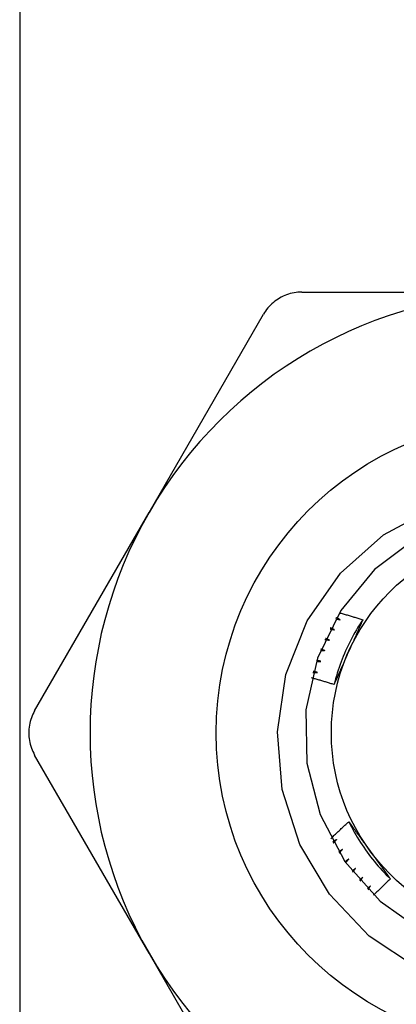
# Model space of a CAD drawing. Header units: inches. Extents: x 6 to 216, y 11 to 118.
# Tile 13 of 212: x 7.723 to 7.891, y 21.705 to 22.143. Entities that reach past the tile are written whole.
import ezdxf

# ---------------------------------------------------------------- set-up
doc = ezdxf.new("R2010")
doc.units = ezdxf.units.IN
doc.header["$MEASUREMENT"] = 0
doc.layers.add('Visible Edges(ANSI)', color=7, linetype='Continuous', lineweight=25)
doc.layers.add('Visible Tangent Edges(ANSI)', color=7, linetype='Continuous', lineweight=25)

msp = doc.modelspace()

# ---------------------------------------------------------------- linework, layer by layer
at = {"layer": 'Visible Edges(ANSI)'}
for p, q in [((7.84848, 22.02192), (7.9502, 22.02192)), ((7.78057, 21.92398), (7.83143, 22.01207)), ((7.72971, 21.83589), (7.78057, 21.92398)), ((7.78057, 21.72812), (7.72971, 21.81621)), ((7.83143, 21.64003), (7.78057, 21.72812))]:
    msp.add_line(p, q, dxfattribs=at)
at = {"layer": 'Visible Edges(ANSI)', "flags": 128}
for points in [[(7.84848, 22.02192), (7.84763, 22.0219), (7.84677, 22.02184), (7.84591, 22.02175), (7.84506, 22.02161), (7.84421, 22.02144), (7.84337, 22.02123), (7.84254, 22.02099), (7.84172, 22.02071), (7.84092, 22.0204), (7.84014, 22.02006), (7.83938, 22.01968), (7.83864, 22.01928), (7.83792, 22.01884), (7.83721, 22.01837), (7.83652, 22.01786), (7.83585, 22.01732), (7.8352, 22.01675), (7.83458, 22.01616), (7.83398, 22.01553), (7.8334, 22.01488), (7.83286, 22.01421), (7.83235, 22.01352), (7.83188, 22.0128), (7.83143, 22.01207)], [(7.89995, 21.72145), (7.87849, 21.7357), (7.86077, 21.75431), (7.84763, 21.77644), (7.8398, 21.80093), (7.83769, 21.82655), (7.84146, 21.852), (7.85093, 21.87586), (7.86566, 21.89695), (7.88483, 21.91403), (7.90747, 21.92618)], [(7.89973, 21.91283), (7.88086, 21.89865), (7.86583, 21.88046), (7.85546, 21.85926), (7.85032, 21.83623), (7.85071, 21.81263), (7.85659, 21.78978), (7.86764, 21.76893), (7.88326, 21.75123), (7.90257, 21.73767)], [(7.86518, 21.87944), (7.86561, 21.87931), (7.86605, 21.87919), (7.86648, 21.87906), (7.86692, 21.87894), (7.86735, 21.87881), (7.86779, 21.87869), (7.86822, 21.87856), (7.86865, 21.87843), (7.86909, 21.8783), (7.86952, 21.87818), (7.86996, 21.87805), (7.87039, 21.87792), (7.87082, 21.87779), (7.87126, 21.87766), (7.87169, 21.87753), (7.87213, 21.8774), (7.87256, 21.87726), (7.87299, 21.87713), (7.87342, 21.877), (7.87386, 21.87687), (7.87429, 21.87673), (7.87472, 21.8766), (7.87515, 21.87646), (7.87559, 21.87633)], [(7.87559, 21.87632), (7.87486, 21.87522), (7.87415, 21.87411), (7.87346, 21.87299), (7.87278, 21.87186), (7.87211, 21.87072), (7.87147, 21.86957), (7.87084, 21.86841), (7.87023, 21.86724), (7.86963, 21.86607), (7.86905, 21.86488), (7.86849, 21.86369), (7.86795, 21.86248), (7.86742, 21.86127), (7.86691, 21.86006), (7.86642, 21.85883), (7.86595, 21.8576), (7.8655, 21.85636), (7.86506, 21.85512), (7.86464, 21.85387), (7.86424, 21.85261), (7.86386, 21.85135), (7.8635, 21.85008), (7.86315, 21.84881), (7.86283, 21.84753)], [(7.86358, 21.87681), (7.86367, 21.87679), (7.86375, 21.87677), (7.86383, 21.87675), (7.86391, 21.87673), (7.864, 21.8767), (7.86408, 21.87668), (7.86416, 21.87666), (7.86424, 21.87664), (7.86433, 21.87662), (7.86441, 21.8766), (7.86449, 21.87658), (7.86457, 21.87656), (7.86466, 21.87654), (7.86474, 21.87651), (7.86482, 21.87649), (7.86491, 21.87647), (7.86499, 21.87645), (7.86507, 21.87643), (7.86515, 21.87641), (7.86524, 21.87639), (7.86532, 21.87637), (7.8654, 21.87634), (7.86548, 21.87632), (7.86557, 21.8763)], [(7.86557, 21.8763), (7.86549, 21.87634), (7.86542, 21.87638), (7.86535, 21.87642), (7.86528, 21.87646), (7.86521, 21.8765), (7.86514, 21.87654), (7.86506, 21.87658), (7.86499, 21.87662), (7.86492, 21.87666), (7.86485, 21.8767), (7.86478, 21.87674), (7.86471, 21.87678), (7.86463, 21.87682), (7.86456, 21.87686), (7.86449, 21.8769), (7.86442, 21.87694), (7.86435, 21.87698), (7.86428, 21.87702), (7.8642, 21.87706), (7.86413, 21.8771), (7.86406, 21.87714), (7.86399, 21.87718), (7.86392, 21.87722), (7.86385, 21.87726)], [(7.87559, 21.87633), (7.87533, 21.87574), (7.87507, 21.87515), (7.87481, 21.87455), (7.87455, 21.87396), (7.87429, 21.87337), (7.87403, 21.87278), (7.87376, 21.87219), (7.8735, 21.8716), (7.87324, 21.871), (7.87298, 21.87041), (7.87272, 21.86982), (7.87245, 21.86923), (7.87219, 21.86863), (7.87193, 21.86804), (7.87166, 21.86745), (7.8714, 21.86685), (7.87113, 21.86626), (7.87087, 21.86566), (7.8706, 21.86507), (7.87034, 21.86447), (7.87007, 21.86387), (7.86981, 21.86328), (7.86954, 21.86268), (7.86927, 21.86208)], [(7.86106, 21.87224), (7.86115, 21.87223), (7.86123, 21.87221), (7.86132, 21.8722), (7.8614, 21.87218), (7.86148, 21.87216), (7.86157, 21.87214), (7.86165, 21.87213), (7.86173, 21.87211), (7.86182, 21.87209), (7.8619, 21.87208), (7.86198, 21.87206), (7.86207, 21.87204), (7.86215, 21.87203), (7.86224, 21.87201), (7.86232, 21.87199), (7.8624, 21.87198), (7.86249, 21.87196), (7.86257, 21.87194), (7.86265, 21.87193), (7.86274, 21.87191), (7.86282, 21.87189), (7.8629, 21.87188), (7.86299, 21.87186), (7.86307, 21.87184)], [(7.86307, 21.87184), (7.863, 21.87188), (7.86292, 21.87191), (7.86285, 21.87195), (7.86278, 21.87198), (7.8627, 21.87202), (7.86263, 21.87206), (7.86256, 21.87209), (7.86248, 21.87213), (7.86241, 21.87216), (7.86234, 21.8722), (7.86226, 21.87224), (7.86219, 21.87227), (7.86211, 21.87231), (7.86204, 21.87234), (7.86197, 21.87238), (7.86189, 21.87242), (7.86182, 21.87245), (7.86175, 21.87249), (7.86167, 21.87253), (7.8616, 21.87256), (7.86153, 21.8726), (7.86145, 21.87263), (7.86138, 21.87267), (7.86131, 21.87271)], [(7.85879, 21.86756), (7.85887, 21.86754), (7.85896, 21.86753), (7.85904, 21.86752), (7.85912, 21.86751), (7.85921, 21.86749), (7.85929, 21.86748), (7.85938, 21.86747), (7.85946, 21.86746), (7.85955, 21.86745), (7.85963, 21.86743), (7.85972, 21.86742), (7.8598, 21.86741), (7.85988, 21.8674), (7.85997, 21.86738), (7.86005, 21.86737), (7.86014, 21.86736), (7.86022, 21.86735), (7.86031, 21.86733), (7.86039, 21.86732), (7.86048, 21.86731), (7.86056, 21.8673), (7.86064, 21.86728), (7.86073, 21.86727), (7.86081, 21.86726)], [(7.86081, 21.86726), (7.86074, 21.86729), (7.86066, 21.86732), (7.86059, 21.86735), (7.86051, 21.86739), (7.86044, 21.86742), (7.86036, 21.86745), (7.86028, 21.86748), (7.86021, 21.86751), (7.86013, 21.86755), (7.86006, 21.86758), (7.85998, 21.86761), (7.85991, 21.86764), (7.85983, 21.86767), (7.85976, 21.86771), (7.85968, 21.86774), (7.85961, 21.86777), (7.85953, 21.8678), (7.85946, 21.86784), (7.85938, 21.86787), (7.8593, 21.8679), (7.85923, 21.86793), (7.85915, 21.86797), (7.85908, 21.868), (7.859, 21.86803)], [(7.85676, 21.86276), (7.85684, 21.86275), (7.85693, 21.86274), (7.85701, 21.86273), (7.8571, 21.86272), (7.85718, 21.86272), (7.85727, 21.86271), (7.85735, 21.8627), (7.85744, 21.86269), (7.85752, 21.86268), (7.85761, 21.86268), (7.85769, 21.86267), (7.85778, 21.86266), (7.85786, 21.86265), (7.85794, 21.86264), (7.85803, 21.86264), (7.85811, 21.86263), (7.8582, 21.86262), (7.85828, 21.86261), (7.85837, 21.8626), (7.85845, 21.8626), (7.85854, 21.86259), (7.85862, 21.86258), (7.85871, 21.86257), (7.85879, 21.86256)], [(7.85879, 21.86256), (7.85872, 21.86259), (7.85864, 21.86262), (7.85856, 21.86265), (7.85849, 21.86267), (7.85841, 21.8627), (7.85833, 21.86273), (7.85826, 21.86276), (7.85818, 21.86279), (7.8581, 21.86282), (7.85802, 21.86284), (7.85795, 21.86287), (7.85787, 21.8629), (7.85779, 21.86293), (7.85772, 21.86296), (7.85764, 21.86298), (7.85756, 21.86301), (7.85749, 21.86304), (7.85741, 21.86307), (7.85733, 21.8631), (7.85725, 21.86313), (7.85718, 21.86315), (7.8571, 21.86318), (7.85702, 21.86321), (7.85695, 21.86324)], [(7.86927, 21.86208), (7.869, 21.86147), (7.86873, 21.86086), (7.86846, 21.86025), (7.86819, 21.85964), (7.86792, 21.85903), (7.86765, 21.85842), (7.86738, 21.85782), (7.86711, 21.85721), (7.86684, 21.8566), (7.86657, 21.85599), (7.8663, 21.85539), (7.86603, 21.85478), (7.86576, 21.85418), (7.86549, 21.85357), (7.86523, 21.85297), (7.86496, 21.85236), (7.86469, 21.85176), (7.86442, 21.85115), (7.86416, 21.85055), (7.86389, 21.84995), (7.86362, 21.84934), (7.86336, 21.84874), (7.86309, 21.84813), (7.86283, 21.84753)], [(7.85498, 21.85786), (7.85506, 21.85785), (7.85515, 21.85785), (7.85523, 21.85785), (7.85532, 21.85784), (7.8554, 21.85784), (7.85549, 21.85784), (7.85557, 21.85783), (7.85566, 21.85783), (7.85574, 21.85782), (7.85583, 21.85782), (7.85591, 21.85782), (7.856, 21.85781), (7.85608, 21.85781), (7.85617, 21.85781), (7.85626, 21.8578), (7.85634, 21.8578), (7.85643, 21.8578), (7.85651, 21.85779), (7.8566, 21.85779), (7.85668, 21.85778), (7.85677, 21.85778), (7.85685, 21.85778), (7.85694, 21.85777), (7.85702, 21.85777)], [(7.85702, 21.85777), (7.85694, 21.85779), (7.85687, 21.85782), (7.85679, 21.85784), (7.85671, 21.85786), (7.85663, 21.85789), (7.85655, 21.85791), (7.85647, 21.85794), (7.8564, 21.85796), (7.85632, 21.85799), (7.85624, 21.85801), (7.85616, 21.85803), (7.85608, 21.85806), (7.856, 21.85808), (7.85593, 21.85811), (7.85585, 21.85813), (7.85577, 21.85815), (7.85569, 21.85818), (7.85561, 21.8582), (7.85553, 21.85823), (7.85546, 21.85825), (7.85538, 21.85828), (7.8553, 21.8583), (7.85522, 21.85833), (7.85514, 21.85835)], [(7.85345, 21.85287), (7.85354, 21.85287), (7.85362, 21.85287), (7.85371, 21.85287), (7.8538, 21.85287), (7.85388, 21.85288), (7.85397, 21.85288), (7.85405, 21.85288), (7.85414, 21.85288), (7.85422, 21.85288), (7.85431, 21.85288), (7.85439, 21.85288), (7.85448, 21.85288), (7.85456, 21.85288), (7.85465, 21.85288), (7.85473, 21.85288), (7.85482, 21.85288), (7.8549, 21.85289), (7.85499, 21.85289), (7.85507, 21.85289), (7.85516, 21.85289), (7.85525, 21.85289), (7.85533, 21.85289), (7.85542, 21.85289), (7.8555, 21.85289)], [(7.8555, 21.85289), (7.85542, 21.85291), (7.85534, 21.85293), (7.85526, 21.85295), (7.85518, 21.85297), (7.8551, 21.85299), (7.85502, 21.85301), (7.85494, 21.85303), (7.85487, 21.85305), (7.85479, 21.85307), (7.85471, 21.85309), (7.85463, 21.85311), (7.85455, 21.85313), (7.85447, 21.85315), (7.85439, 21.85317), (7.85431, 21.85319), (7.85423, 21.85321), (7.85415, 21.85323), (7.85407, 21.85325), (7.85399, 21.85327), (7.85391, 21.85329), (7.85383, 21.85331), (7.85375, 21.85333), (7.85367, 21.85335), (7.85359, 21.85337)], [(7.86283, 21.84753), (7.86241, 21.84766), (7.862, 21.84779), (7.86158, 21.84791), (7.86117, 21.84804), (7.86075, 21.84817), (7.86033, 21.84829), (7.85992, 21.84842), (7.8595, 21.84854), (7.85908, 21.84866), (7.85867, 21.84879), (7.85825, 21.84891), (7.85783, 21.84903), (7.85742, 21.84916), (7.857, 21.84928), (7.85658, 21.8494), (7.85616, 21.84952), (7.85575, 21.84964), (7.85533, 21.84976), (7.85491, 21.84988), (7.85449, 21.85), (7.85407, 21.85011), (7.85366, 21.85023), (7.85324, 21.85035), (7.85282, 21.85046)], [(7.72971, 21.83589), (7.7293, 21.83514), (7.72892, 21.83437), (7.72858, 21.83358), (7.72827, 21.83278), (7.72799, 21.83196), (7.72775, 21.83113), (7.72754, 21.83029), (7.72738, 21.82944), (7.72725, 21.82859), (7.72715, 21.82774), (7.7271, 21.82689), (7.72708, 21.82605), (7.7271, 21.82521), (7.72715, 21.82436), (7.72725, 21.82351), (7.72738, 21.82266), (7.72754, 21.82181), (7.72775, 21.82097), (7.72799, 21.82014), (7.72827, 21.81932), (7.72858, 21.81851), (7.72892, 21.81773), (7.7293, 21.81696), (7.72971, 21.81621)], [(7.86145, 21.77911), (7.86178, 21.77943), (7.8621, 21.77974), (7.86243, 21.78005), (7.86275, 21.78037), (7.86308, 21.78068), (7.86341, 21.781), (7.86373, 21.78131), (7.86406, 21.78162), (7.86439, 21.78193), (7.86472, 21.78225), (7.86505, 21.78256), (7.86538, 21.78287), (7.8657, 21.78318), (7.86603, 21.78349), (7.86636, 21.7838), (7.86669, 21.78411), (7.86702, 21.78442), (7.86736, 21.78473), (7.86769, 21.78504), (7.86802, 21.78534), (7.86835, 21.78565), (7.86868, 21.78596), (7.86902, 21.78627), (7.86935, 21.78657)], [(7.86935, 21.78657), (7.86973, 21.78605), (7.87011, 21.78553), (7.8705, 21.78501), (7.87088, 21.78449), (7.87126, 21.78397), (7.87164, 21.78345), (7.87202, 21.78292), (7.8724, 21.7824), (7.87279, 21.78188), (7.87317, 21.78136), (7.87355, 21.78083), (7.87393, 21.78031), (7.87431, 21.77978), (7.8747, 21.77926), (7.87508, 21.77873), (7.87546, 21.77821), (7.87584, 21.77768), (7.87623, 21.77715), (7.87661, 21.77663), (7.87699, 21.7761), (7.87738, 21.77557), (7.87776, 21.77504), (7.87815, 21.77451), (7.87853, 21.77398)], [(7.86936, 21.78658), (7.86994, 21.78539), (7.87055, 21.78422), (7.87117, 21.78306), (7.87181, 21.78191), (7.87247, 21.78076), (7.87314, 21.77963), (7.87383, 21.7785), (7.87454, 21.77739), (7.87526, 21.77628), (7.876, 21.77519), (7.87675, 21.77411), (7.87752, 21.77304), (7.8783, 21.77198), (7.8791, 21.77093), (7.87992, 21.76989), (7.88075, 21.76886), (7.88159, 21.76785), (7.88245, 21.76685), (7.88333, 21.76586), (7.88422, 21.76489), (7.88512, 21.76393), (7.88604, 21.76298), (7.88697, 21.76205), (7.88791, 21.76113)], [(7.86395, 21.77863), (7.86388, 21.77858), (7.86381, 21.77854), (7.86374, 21.7785), (7.86367, 21.77846), (7.8636, 21.77842), (7.86353, 21.77838), (7.86345, 21.77833), (7.86338, 21.77829), (7.86331, 21.77825), (7.86324, 21.77821), (7.86317, 21.77817), (7.8631, 21.77813), (7.86303, 21.77809), (7.86296, 21.77804), (7.86289, 21.778), (7.86282, 21.77796), (7.86275, 21.77792), (7.86268, 21.77788), (7.86261, 21.77784), (7.86254, 21.7778), (7.86246, 21.77775), (7.86239, 21.77771), (7.86232, 21.77767), (7.86225, 21.77763)], [(7.8625, 21.77717), (7.86256, 21.77724), (7.86262, 21.7773), (7.86268, 21.77736), (7.86274, 21.77742), (7.8628, 21.77748), (7.86286, 21.77754), (7.86293, 21.7776), (7.86299, 21.77766), (7.86305, 21.77772), (7.86311, 21.77778), (7.86317, 21.77784), (7.86323, 21.7779), (7.86329, 21.77796), (7.86335, 21.77802), (7.86341, 21.77808), (7.86347, 21.77814), (7.86353, 21.7782), (7.86359, 21.77826), (7.86365, 21.77832), (7.86371, 21.77838), (7.86377, 21.77845), (7.86383, 21.77851), (7.86389, 21.77857), (7.86395, 21.77863)], [(7.86653, 21.77421), (7.86646, 21.77417), (7.86639, 21.77412), (7.86632, 21.77408), (7.86625, 21.77403), (7.86618, 21.77399), (7.86612, 21.77394), (7.86605, 21.7739), (7.86598, 21.77385), (7.86591, 21.77381), (7.86584, 21.77376), (7.86577, 21.77372), (7.86571, 21.77367), (7.86564, 21.77363), (7.86557, 21.77358), (7.8655, 21.77354), (7.86543, 21.77349), (7.86536, 21.77345), (7.8653, 21.7734), (7.86523, 21.77336), (7.86516, 21.77331), (7.86509, 21.77327), (7.86502, 21.77322), (7.86495, 21.77318), (7.86488, 21.77313)], [(7.86516, 21.77269), (7.86522, 21.77275), (7.86527, 21.77282), (7.86533, 21.77288), (7.86539, 21.77294), (7.86544, 21.77301), (7.8655, 21.77307), (7.86556, 21.77313), (7.86561, 21.7732), (7.86567, 21.77326), (7.86573, 21.77332), (7.86579, 21.77339), (7.86584, 21.77345), (7.8659, 21.77352), (7.86596, 21.77358), (7.86601, 21.77364), (7.86607, 21.77371), (7.86613, 21.77377), (7.86618, 21.77383), (7.86624, 21.7739), (7.8663, 21.77396), (7.86636, 21.77402), (7.86641, 21.77409), (7.86647, 21.77415), (7.86653, 21.77421)], [(7.87853, 21.77398), (7.87893, 21.77344), (7.87932, 21.7729), (7.87971, 21.77236), (7.8801, 21.77182), (7.88049, 21.77128), (7.88089, 21.77074), (7.88128, 21.77021), (7.88167, 21.76967), (7.88206, 21.76913), (7.88245, 21.7686), (7.88284, 21.76806), (7.88323, 21.76752), (7.88362, 21.76699), (7.88401, 21.76645), (7.8844, 21.76592), (7.88479, 21.76538), (7.88518, 21.76485), (7.88557, 21.76432), (7.88596, 21.76379), (7.88635, 21.76325), (7.88674, 21.76272), (7.88713, 21.76219), (7.88752, 21.76166), (7.88791, 21.76113)], [(7.86933, 21.76994), (7.86926, 21.76989), (7.8692, 21.76984), (7.86913, 21.76979), (7.86907, 21.76975), (7.869, 21.7697), (7.86893, 21.76965), (7.86887, 21.7696), (7.8688, 21.76955), (7.86874, 21.7695), (7.86867, 21.76945), (7.8686, 21.7694), (7.86854, 21.76936), (7.86847, 21.76931), (7.86841, 21.76926), (7.86834, 21.76921), (7.86827, 21.76916), (7.86821, 21.76911), (7.86814, 21.76906), (7.86808, 21.76902), (7.86801, 21.76897), (7.86794, 21.76892), (7.86788, 21.76887), (7.86781, 21.76882), (7.86775, 21.76877)], [(7.86804, 21.76835), (7.8681, 21.76841), (7.86815, 21.76848), (7.8682, 21.76855), (7.86826, 21.76861), (7.86831, 21.76868), (7.86836, 21.76875), (7.86842, 21.76881), (7.86847, 21.76888), (7.86853, 21.76895), (7.86858, 21.76901), (7.86863, 21.76908), (7.86869, 21.76914), (7.86874, 21.76921), (7.86879, 21.76928), (7.86885, 21.76934), (7.8689, 21.76941), (7.86895, 21.76948), (7.86901, 21.76954), (7.86906, 21.76961), (7.86911, 21.76968), (7.86917, 21.76974), (7.86922, 21.76981), (7.86928, 21.76987), (7.86933, 21.76994)], [(7.87235, 21.76582), (7.87229, 21.76577), (7.87222, 21.76571), (7.87216, 21.76566), (7.8721, 21.76561), (7.87203, 21.76556), (7.87197, 21.76551), (7.87191, 21.76545), (7.87184, 21.7654), (7.87178, 21.76535), (7.87172, 21.7653), (7.87165, 21.76525), (7.87159, 21.76519), (7.87153, 21.76514), (7.87146, 21.76509), (7.8714, 21.76504), (7.87134, 21.76499), (7.87127, 21.76493), (7.87121, 21.76488), (7.87115, 21.76483), (7.87108, 21.76478), (7.87102, 21.76473), (7.87096, 21.76468), (7.87089, 21.76462), (7.87083, 21.76457)], [(7.87115, 21.76416), (7.8712, 21.76423), (7.87125, 21.7643), (7.8713, 21.76437), (7.87135, 21.76444), (7.8714, 21.76451), (7.87145, 21.76458), (7.8715, 21.76464), (7.87155, 21.76471), (7.8716, 21.76478), (7.87165, 21.76485), (7.8717, 21.76492), (7.87175, 21.76499), (7.8718, 21.76506), (7.87185, 21.76513), (7.8719, 21.7652), (7.87195, 21.76527), (7.872, 21.76534), (7.87205, 21.7654), (7.8721, 21.76547), (7.87215, 21.76554), (7.8722, 21.76561), (7.87225, 21.76568), (7.8723, 21.76575), (7.87235, 21.76582)], [(7.87558, 21.76186), (7.87552, 21.7618), (7.87546, 21.76175), (7.8754, 21.76169), (7.87534, 21.76164), (7.87528, 21.76158), (7.87522, 21.76153), (7.87516, 21.76147), (7.8751, 21.76142), (7.87504, 21.76136), (7.87498, 21.76131), (7.87492, 21.76125), (7.87486, 21.7612), (7.8748, 21.76114), (7.87473, 21.76109), (7.87467, 21.76103), (7.87461, 21.76098), (7.87455, 21.76092), (7.87449, 21.76087), (7.87443, 21.76081), (7.87437, 21.76076), (7.87431, 21.7607), (7.87425, 21.76064), (7.87419, 21.76059), (7.87413, 21.76053)], [(7.87447, 21.76014), (7.87451, 21.76021), (7.87456, 21.76028), (7.87461, 21.76036), (7.87465, 21.76043), (7.8747, 21.7605), (7.87475, 21.76057), (7.87479, 21.76064), (7.87484, 21.76071), (7.87488, 21.76079), (7.87493, 21.76086), (7.87498, 21.76093), (7.87502, 21.761), (7.87507, 21.76107), (7.87512, 21.76114), (7.87516, 21.76122), (7.87521, 21.76129), (7.87526, 21.76136), (7.8753, 21.76143), (7.87535, 21.7615), (7.8754, 21.76157), (7.87544, 21.76164), (7.87549, 21.76172), (7.87554, 21.76179), (7.87558, 21.76186)], [(7.88791, 21.76113), (7.88759, 21.76083), (7.88727, 21.76053), (7.88696, 21.76024), (7.88664, 21.75994), (7.88632, 21.75964), (7.886, 21.75934), (7.88569, 21.75905), (7.88537, 21.75875), (7.88506, 21.75845), (7.88474, 21.75815), (7.88443, 21.75785), (7.88411, 21.75755), (7.8838, 21.75725), (7.88348, 21.75695), (7.88317, 21.75665), (7.88286, 21.75635), (7.88254, 21.75605), (7.88223, 21.75574), (7.88192, 21.75544), (7.88161, 21.75514), (7.8813, 21.75484), (7.88099, 21.75453), (7.88067, 21.75423), (7.88036, 21.75392)], [(7.87901, 21.75807), (7.87896, 21.75801), (7.8789, 21.75796), (7.87884, 21.7579), (7.87878, 21.75784), (7.87873, 21.75778), (7.87867, 21.75772), (7.87861, 21.75766), (7.87855, 21.75761), (7.8785, 21.75755), (7.87844, 21.75749), (7.87838, 21.75743), (7.87832, 21.75737), (7.87827, 21.75731), (7.87821, 21.75726), (7.87815, 21.7572), (7.87809, 21.75714), (7.87803, 21.75708), (7.87798, 21.75702), (7.87792, 21.75697), (7.87786, 21.75691), (7.8778, 21.75685), (7.87775, 21.75679), (7.87769, 21.75673), (7.87763, 21.75667)], [(7.87799, 21.7563), (7.87803, 21.75637), (7.87808, 21.75645), (7.87812, 21.75652), (7.87816, 21.7566), (7.8782, 21.75667), (7.87825, 21.75674), (7.87829, 21.75682), (7.87833, 21.75689), (7.87837, 21.75697), (7.87842, 21.75704), (7.87846, 21.75711), (7.8785, 21.75719), (7.87854, 21.75726), (7.87859, 21.75733), (7.87863, 21.75741), (7.87867, 21.75748), (7.87871, 21.75756), (7.87876, 21.75763), (7.8788, 21.7577), (7.87884, 21.75778), (7.87889, 21.75785), (7.87893, 21.75793), (7.87897, 21.758), (7.87901, 21.75807)]]:
    msp.add_lwpolyline(points, dxfattribs=at)
at = {"layer": 'Visible Edges(ANSI)'}
for radius in [0.13976, 0.08858]:
    msp.add_circle((7.9502, 21.82605), radius, dxfattribs=at)
for start, end in [(90, 150), (150, 210), (210, 270)]:
    msp.add_arc((7.9502, 21.82605), 0.19587, start, end, dxfattribs=at)
at = {"layer": 'Visible Tangent Edges(ANSI)'}
msp.add_line((7.72305, 78.25518), (7.72305, 21.49928), dxfattribs=at)

doc.saveas('drawing.dxf')
